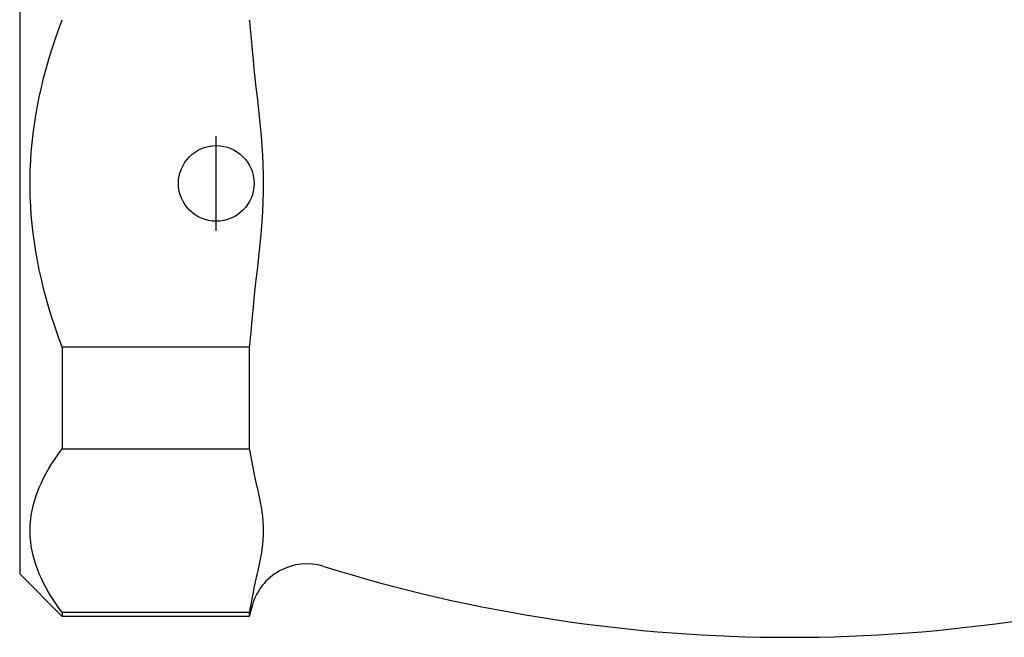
# Model space of a CAD drawing. Header units: millimetres. Extents: x 55 to 4073, y 5 to 341.
# Tile 1 of 9: x 272 to 324, y 170 to 203. Entities that reach past the tile are written whole.
import ezdxf

# ---------------------------------------------------------------- set-up
doc = ezdxf.new("R2010")
doc.units = ezdxf.units.MM
doc.layers.add('DETAIL', color=2, linetype='Continuous')
doc.layers.add('ORIGIN', color=6, linetype='Continuous')

msp = doc.modelspace()

# ---------------------------------------------------------------- linework, layer by layer
at = {"layer": 'DETAIL'}
for p, q in [((272.292, 214.787), (272.292, 173.487)), ((274.542, 185.478), (274.542, 180.106)), ((284.442, 185.478), (274.542, 185.478)), ((284.442, 185.478), (284.442, 180.106)), ((274.542, 180.106), (284.442, 180.106)), ((272.292, 173.487), (274.542, 171.237)), ((274.542, 171.448), (274.542, 171.237)), ((284.442, 171.448), (274.542, 171.448)), ((284.592, 171.797), (284.442, 171.237)), ((284.442, 171.448), (284.442, 171.237)), ((284.442, 171.237), (274.542, 171.237))]:
    msp.add_line(p, q, dxfattribs=at)
at = {"layer": 'DETAIL', "flags": 128}
for points in [[(274.542, 185.478), (274.346, 186.009), (274.164, 186.534), (273.994, 187.052), (273.837, 187.564), (273.692, 188.071), (273.559, 188.574), (273.438, 189.072), (273.329, 189.566), (273.231, 190.056), (273.144, 190.544), (273.068, 191.028), (273.004, 191.511), (272.95, 191.991), (272.907, 192.469), (272.875, 192.947), (272.854, 193.423), (272.843, 193.899), (272.843, 194.375), (272.854, 194.851), (272.875, 195.327), (272.907, 195.804), (272.95, 196.283), (273.004, 196.763), (273.068, 197.246), (273.144, 197.73), (273.231, 198.217), (273.329, 198.708), (273.438, 199.202), (273.559, 199.7), (273.692, 200.202), (273.837, 200.71), (273.994, 201.222), (274.164, 201.74), (274.346, 202.265), (274.542, 202.795)], [(284.442, 202.795), (284.448, 202.727), (284.455, 202.659), (284.462, 202.591), (284.469, 202.524), (284.475, 202.456), (284.482, 202.388), (284.489, 202.321), (284.495, 202.253), (284.501, 202.186), (284.508, 202.118), (284.514, 202.051), (284.52, 201.984), (284.527, 201.916), (284.533, 201.849), (284.539, 201.782), (284.545, 201.715), (284.551, 201.648), (284.557, 201.582), (284.563, 201.515), (284.569, 201.448), (284.575, 201.381), (284.58, 201.315), (284.586, 201.248), (284.592, 201.182)], [(284.592, 201.182), (284.637, 200.68), (284.685, 200.2), (284.738, 199.715), (284.794, 199.219), (284.852, 198.714), (284.909, 198.201), (284.965, 197.684), (285.018, 197.165), (285.065, 196.646), (285.105, 196.13), (285.138, 195.618), (285.161, 195.114), (285.176, 194.619), (285.181, 194.137), (285.176, 193.655), (285.161, 193.16), (285.138, 192.656), (285.105, 192.144), (285.065, 191.628), (285.018, 191.109), (284.965, 190.59), (284.909, 190.073), (284.852, 189.56), (284.794, 189.055), (284.738, 188.559), (284.685, 188.074), (284.637, 187.594), (284.592, 187.092)], [(284.592, 187.092), (284.586, 187.026), (284.58, 186.959), (284.575, 186.893), (284.569, 186.826), (284.563, 186.759), (284.557, 186.692), (284.551, 186.626), (284.545, 186.559), (284.539, 186.492), (284.533, 186.425), (284.527, 186.357), (284.52, 186.29), (284.514, 186.223), (284.508, 186.156), (284.501, 186.088), (284.495, 186.021), (284.489, 185.953), (284.482, 185.886), (284.475, 185.818), (284.469, 185.75), (284.462, 185.682), (284.455, 185.614), (284.448, 185.546), (284.442, 185.478)], [(274.542, 171.448), (274.346, 171.713), (274.164, 171.976), (273.994, 172.235), (273.837, 172.491), (273.692, 172.744), (273.559, 172.996), (273.438, 173.245), (273.329, 173.492), (273.231, 173.737), (273.144, 173.981), (273.068, 174.223), (273.004, 174.464), (272.95, 174.704), (272.907, 174.943), (272.875, 175.182), (272.854, 175.42), (272.843, 175.658), (272.843, 175.896), (272.854, 176.134), (272.875, 176.372), (272.907, 176.611), (272.95, 176.85), (273.004, 177.09), (273.068, 177.331), (273.144, 177.574), (273.231, 177.817), (273.329, 178.063), (273.438, 178.31), (273.559, 178.559), (273.692, 178.81), (273.837, 179.064), (273.994, 179.32), (274.164, 179.579), (274.346, 179.841), (274.542, 180.106)], [(284.442, 180.106), (284.448, 180.072), (284.455, 180.038), (284.462, 180.004), (284.469, 179.971), (284.475, 179.937), (284.482, 179.903), (284.489, 179.869), (284.495, 179.835), (284.501, 179.802), (284.508, 179.768), (284.514, 179.734), (284.52, 179.701), (284.527, 179.667), (284.533, 179.633), (284.539, 179.6), (284.545, 179.566), (284.551, 179.533), (284.557, 179.499), (284.563, 179.466), (284.569, 179.433), (284.575, 179.399), (284.58, 179.366), (284.586, 179.333), (284.592, 179.3)], [(284.592, 179.3), (284.637, 179.048), (284.685, 178.809), (284.738, 178.566), (284.794, 178.318), (284.852, 178.065), (284.909, 177.809), (284.965, 177.551), (285.018, 177.291), (285.065, 177.032), (285.105, 176.773), (285.138, 176.518), (285.161, 176.266), (285.176, 176.018), (285.181, 175.777), (285.176, 175.536), (285.161, 175.289), (285.138, 175.037), (285.105, 174.781), (285.065, 174.523), (285.018, 174.263), (284.965, 174.004), (284.909, 173.745), (284.852, 173.489), (284.794, 173.236), (284.738, 172.988), (284.685, 172.746), (284.637, 172.506), (284.592, 172.255)], [(284.592, 172.255), (284.586, 172.222), (284.58, 172.188), (284.575, 172.155), (284.569, 172.122), (284.563, 172.088), (284.557, 172.055), (284.551, 172.021), (284.545, 171.988), (284.539, 171.955), (284.533, 171.921), (284.527, 171.887), (284.52, 171.854), (284.514, 171.82), (284.508, 171.787), (284.501, 171.753), (284.495, 171.719), (284.489, 171.685), (284.482, 171.652), (284.475, 171.618), (284.469, 171.584), (284.462, 171.55), (284.455, 171.516), (284.448, 171.482), (284.442, 171.448)]]:
    msp.add_lwpolyline(points, dxfattribs=at)
at = {"layer": 'DETAIL'}
for centre, radius, start, end in [((287.489, 171.021), 3, 72.7154, 165), ((313.042, 253.137), 83, 252.71543, 287.28457)]:
    msp.add_arc(centre, radius, start, end, dxfattribs=at)
at = {"layer": 'ORIGIN'}
msp.add_line((282.692, 191.637), (282.692, 196.637), dxfattribs=at)
msp.add_circle((282.692, 194.137), 2, dxfattribs=at)

doc.saveas('drawing.dxf')
